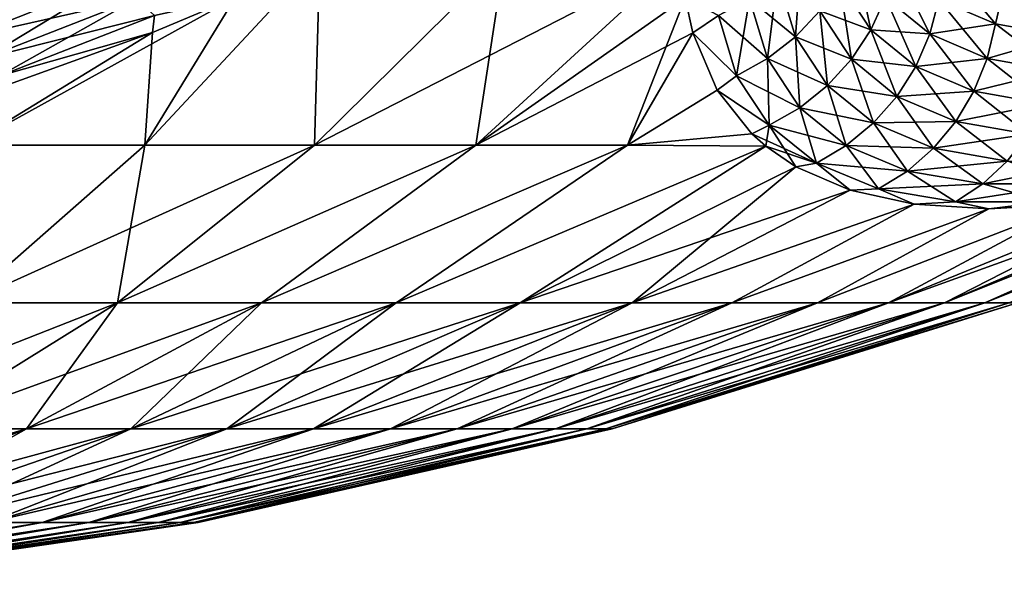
# Model space of a CAD drawing. Header units: metres. Extents: x -109 to 109, y -505 to 40.
# Tile 76 of 256: x -69 to -60, y -108 to -103. Entities that reach past the tile are written whole.
import ezdxf

# ---------------------------------------------------------------- set-up
doc = ezdxf.new("R2010")
doc.units = ezdxf.units.M
doc.layers.add('solid_K244224000C74', color=7, linetype='CONTINUOUS')

msp = doc.modelspace()

# ---------------------------------------------------------------- linework, layer by layer
at = {"layer": 'solid_K244224000C74'}
for points in [[(-69.525993, -103.153572, -20.950096), (-69.669044, -102.914246, -21.126266), (-68.309784, -102.36779, -21.713442)], [(-68.140961, -102.602203, -21.554302), (-69.525993, -103.153572, -20.950096), (-68.309784, -102.36779, -21.713442)], [(-62.012966, -102.602081, 18.016584), (-61.843754, -103.153419, 16.515158), (-61.790737, -102.367676, 17.949942)], [(-61.843754, -103.153419, 16.515158), (-61.619659, -102.914101, 16.479347), (-61.790737, -102.367676, 17.949942)], [(-61.437378, -102.644318, 16.426737), (-61.144337, -103.088379, 14.972269), (-61.301865, -102.351425, 16.358751)], [(-61.144337, -103.088379, 14.972269), (-61.008675, -102.790359, 14.932806), (-61.301865, -102.351425, 16.358751)], [(-66.26152, -102.4142, -21.603632), (-66.311821, -104.159546, -17.646719), (-67.886185, -104.159546, -18.466398)], [(-67.048805, -102.788284, -21.194878), (-66.26152, -102.4142, -21.603632), (-67.886185, -104.159546, -18.466398)], [(-66.26152, -102.4142, 21.603632), (-67.886177, -104.159546, 18.466394), (-66.311806, -104.159546, 17.646711)], [(-66.26152, -102.4142, 21.603632), (-67.048813, -102.788284, 21.194878), (-67.886177, -104.159546, 18.466394)], [(-62.909946, -102.4142, -19.668598), (-64.814766, -104.159546, -16.693142), (-66.311821, -104.159546, -17.646719)], [(-64.546516, -102.4142, -20.704044), (-62.909946, -102.4142, -19.668598), (-66.311821, -104.159546, -17.646719)], [(-66.26152, -102.4142, -21.603632), (-64.546516, -102.4142, -20.704044), (-66.311821, -104.159546, -17.646719)], [(-64.546516, -102.4142, 20.704044), (-66.311806, -104.159546, 17.646711), (-64.814743, -104.159546, 16.693129)], [(-64.546516, -102.4142, 20.704044), (-66.26152, -102.4142, 21.603632), (-66.311806, -104.159546, 17.646711)], [(-62.909946, -102.4142, -19.668598), (-62.869648, -102.791435, -18.774511), (-64.814766, -104.159546, -16.693142)], [(-62.909943, -102.4142, 19.668596), (-64.546516, -102.4142, 20.704044), (-64.814743, -104.159546, 16.693129)], [(-62.869667, -102.791344, 18.774746), (-62.909943, -102.4142, 19.668596), (-64.814743, -104.159546, 16.693129)], [(-61.008675, -102.790359, 14.932806), (-60.596645, -103.12648, 13.509745), (-60.922527, -102.476944, 14.876925)], [(-60.596645, -103.12648, 13.509745), (-60.513111, -102.808792, 13.480239), (-60.922527, -102.476944, 14.876925)], [(-59.988235, -103.033379, -12.102893), (-60.513123, -102.808777, -13.480277), (-60.424709, -102.516273, -13.271167)], [(-60.513111, -102.808792, 13.480239), (-59.98822, -103.033386, 12.102846), (-60.424706, -102.516273, 13.271149)], [(-59.988235, -103.033379, -12.102893), (-60.424709, -102.516273, -13.271167), (-59.914825, -102.718887, -11.972528)], [(-59.98822, -103.033386, 12.102846), (-59.914772, -102.718903, 11.972405), (-60.424706, -102.516273, 13.271149)], [(-69.525993, -103.153572, 20.950096), (-68.140961, -102.602203, 21.554304), (-69.669044, -102.914246, 21.126265)], [(-69.380478, -103.355927, -20.734106), (-69.525993, -103.153572, -20.950096), (-68.140961, -102.602203, -21.554302)], [(-67.968681, -102.800377, 21.35475), (-68.140961, -102.602203, 21.554304), (-69.525993, -103.153572, 20.950096)], [(-67.968681, -102.800377, -21.35475), (-69.380478, -103.355927, -20.734106), (-68.140961, -102.602203, -21.554302)], [(-62.271923, -102.800255, -18.066017), (-62.012966, -102.602081, -18.016592), (-61.843758, -103.153412, -16.515177)], [(-62.271923, -102.800262, 18.06601), (-62.103561, -103.355774, 16.53319), (-62.012966, -102.602081, 18.016584)], [(-62.103561, -103.355774, 16.53319), (-61.843754, -103.153419, 16.515158), (-62.012966, -102.602081, 18.016584)], [(-61.843758, -103.153412, -16.515177), (-62.012966, -102.602081, -18.016592), (-61.619663, -102.914093, -16.479364)], [(-61.619663, -102.914093, -16.479364), (-61.437382, -102.644318, -16.426754), (-61.144344, -103.088371, -14.972298)], [(-61.619659, -102.914101, 16.479347), (-61.325817, -103.362885, 14.994243), (-61.437378, -102.644318, 16.426737)], [(-61.144344, -103.088371, -14.972298), (-61.437382, -102.644318, -16.426754), (-61.008682, -102.790352, -14.932834)], [(-61.325817, -103.362885, 14.994243), (-61.144337, -103.088379, 14.972269), (-61.437378, -102.644318, 16.426737)], [(-59.350529, -103.146729, -10.761142), (-59.988235, -103.033379, -12.102893), (-59.914825, -102.718887, -11.972528)], [(-59.98822, -103.033386, 12.102846), (-59.350506, -103.146729, 10.761094), (-59.914772, -102.718903, 11.972405)], [(-59.350529, -103.146729, -10.761142), (-59.914825, -102.718887, -11.972528), (-59.312447, -102.819359, -10.722473)], [(-59.350506, -103.146729, 10.761094), (-59.312313, -102.819366, 10.722225), (-59.914772, -102.718903, 11.972405)], [(-69.380478, -103.355927, 20.734106), (-67.968681, -102.800377, 21.35475), (-69.525993, -103.153572, 20.950096)], [(-67.048805, -102.788284, -21.194878), (-67.886185, -104.159546, -18.466398), (-69.525909, -104.159546, -19.145958)], [(-67.814789, -103.114761, -20.834826), (-67.048805, -102.788284, -21.194878), (-69.525909, -104.159546, -19.145958)], [(-69.236465, -103.515823, -20.484167), (-69.380478, -103.355927, -20.734106), (-67.968681, -102.800377, -21.35475)], [(-67.797646, -102.95694, 21.120207), (-67.968681, -102.800377, 21.35475), (-69.380478, -103.355927, 20.734106)], [(-67.797646, -102.95694, -21.120205), (-69.236465, -103.515823, -20.484167), (-67.968681, -102.800377, -21.35475)], [(-67.048813, -102.788284, 21.194878), (-67.814789, -103.114761, 20.834826), (-67.886177, -104.159546, 18.466394)], [(-67.797646, -102.95694, -21.120205), (-67.048805, -102.788284, -21.194878), (-67.814789, -103.114761, -20.834826)], [(-67.797646, -102.95694, 21.120207), (-67.814789, -103.114761, 20.834826), (-67.048813, -102.788284, 21.194878)], [(-62.869648, -102.791435, -18.774511), (-62.798225, -103.118271, -17.929628), (-64.814766, -104.159546, -16.693142)], [(-62.869667, -102.791344, 18.774746), (-64.814743, -104.159546, 16.693129), (-63.406353, -104.159546, 15.612882)], [(-62.798264, -103.118126, 17.930004), (-62.869667, -102.791344, 18.774746), (-63.406353, -104.159546, 15.612882)], [(-62.560562, -102.956818, 18.096865), (-62.869667, -102.791344, 18.774746), (-62.798264, -103.118126, 17.930004)], [(-62.560562, -102.956818, -18.096874), (-62.798225, -103.118271, -17.929628), (-62.869648, -102.791435, -18.774511)], [(-62.560562, -102.956818, -18.096874), (-62.271923, -102.800255, -18.066017), (-62.103565, -103.355774, -16.533209)], [(-62.560562, -102.956818, 18.096865), (-62.392021, -103.515671, 16.532946), (-62.271923, -102.800262, 18.06601)], [(-62.392021, -103.515671, 16.532946), (-62.103561, -103.355774, 16.53319), (-62.271923, -102.800262, 18.06601)], [(-62.103565, -103.355774, -16.533209), (-62.271923, -102.800255, -18.066017), (-61.843758, -103.153412, -16.515177)], [(-61.144344, -103.088371, -14.972298), (-61.008682, -102.790352, -14.932834), (-60.596657, -103.126465, -13.509783)], [(-61.144337, -103.088379, 14.972269), (-60.7286, -103.428566, 13.520001), (-61.008675, -102.790359, 14.932806)], [(-60.596657, -103.126465, -13.509783), (-61.008682, -102.790352, -14.932834), (-60.513123, -102.808777, -13.480277)], [(-60.7286, -103.428566, 13.520001), (-60.596645, -103.12648, 13.509745), (-61.008675, -102.790359, 14.932806)], [(-60.596657, -103.126465, -13.509783), (-60.513123, -102.808777, -13.480277), (-59.988235, -103.033379, -12.102893)], [(-60.596645, -103.12648, 13.509745), (-60.065285, -103.35405, 12.105951), (-60.513111, -102.808792, 13.480239)], [(-60.065285, -103.35405, 12.105951), (-59.98822, -103.033386, 12.102846), (-60.513111, -102.808792, 13.480239)], [(-61.843758, -103.153412, -16.515177), (-61.619663, -102.914093, -16.479364), (-61.325825, -103.362877, -14.994272)], [(-61.843754, -103.153419, 16.515158), (-61.548187, -103.60643, 14.998135), (-61.619659, -102.914101, 16.479347)], [(-61.325825, -103.362877, -14.994272), (-61.619663, -102.914093, -16.479364), (-61.144344, -103.088371, -14.972298)], [(-61.548187, -103.60643, 14.998135), (-61.325817, -103.362885, 14.994243), (-61.619659, -102.914101, 16.479347)], [(-69.236465, -103.515823, 20.484167), (-67.797646, -102.95694, 21.120207), (-69.380478, -103.355927, 20.734106)], [(-67.797646, -102.95694, -21.120205), (-67.814789, -103.114761, -20.834826), (-69.236465, -103.515823, -20.484167)], [(-69.236465, -103.515823, 20.484167), (-67.814789, -103.114761, 20.834826), (-67.797646, -102.95694, 21.120207)], [(-62.560562, -102.956818, 18.096865), (-62.798264, -103.118126, 17.930004), (-62.392021, -103.515671, 16.532946)], [(-62.392025, -103.515663, -16.532967), (-62.798225, -103.118271, -17.929628), (-62.560562, -102.956818, -18.096874)], [(-62.392025, -103.515663, -16.532967), (-62.560562, -102.956818, -18.096874), (-62.103565, -103.355774, -16.533209)], [(-60.065304, -103.354042, -12.105998), (-60.596657, -103.126465, -13.509783), (-59.988235, -103.033379, -12.102893)], [(-60.065304, -103.354042, -12.105998), (-59.988235, -103.033379, -12.102893), (-59.350529, -103.146729, -10.761142)], [(-60.065285, -103.35405, 12.105951), (-59.417278, -103.468925, 10.738572), (-59.98822, -103.033386, 12.102846)], [(-59.417278, -103.468925, 10.738572), (-59.350506, -103.146729, 10.761094), (-59.98822, -103.033386, 12.102846)], [(-69.291924, -103.647102, -20.243093), (-67.814789, -103.114761, -20.834826), (-69.525909, -104.159546, -19.145958)], [(-67.814789, -103.114761, 20.834826), (-69.525902, -104.159546, 19.145956), (-67.886177, -104.159546, 18.466394)], [(-67.814789, -103.114761, 20.834826), (-69.291924, -103.647102, 20.243093), (-69.525902, -104.159546, 19.145956)], [(-69.236465, -103.515823, -20.484167), (-67.814789, -103.114761, -20.834826), (-69.291924, -103.647102, -20.243093)], [(-69.236465, -103.515823, 20.484167), (-69.291924, -103.647102, 20.243093), (-67.814789, -103.114761, 20.834826)], [(-62.798225, -103.118271, -17.929628), (-63.406372, -104.159546, -15.612899), (-64.814766, -104.159546, -16.693142)], [(-62.798225, -103.118271, -17.929628), (-62.57193, -103.648911, -16.358023), (-63.406372, -104.159546, -15.612899)], [(-62.572025, -103.64875, 16.358549), (-62.798264, -103.118126, 17.930004), (-63.406353, -104.159546, 15.612882)], [(-62.392021, -103.515671, 16.532946), (-62.798264, -103.118126, 17.930004), (-62.572025, -103.64875, 16.358549)], [(-62.392025, -103.515663, -16.532967), (-62.57193, -103.648911, -16.358023), (-62.798225, -103.118271, -17.929628)], [(-61.325825, -103.362877, -14.994272), (-61.144344, -103.088371, -14.972298), (-60.728611, -103.428558, -13.520041)], [(-61.325817, -103.362885, 14.994243), (-60.90538, -103.706841, 13.510734), (-61.144337, -103.088379, 14.972269)], [(-60.728611, -103.428558, -13.520041), (-61.144344, -103.088371, -14.972298), (-60.596657, -103.126465, -13.509783)], [(-60.90538, -103.706841, 13.510734), (-60.7286, -103.428566, 13.520001), (-61.144337, -103.088379, 14.972269)], [(-60.728611, -103.428558, -13.520041), (-60.596657, -103.126465, -13.509783), (-60.065304, -103.354042, -12.105998)], [(-60.7286, -103.428566, 13.520001), (-60.189529, -103.658974, 12.087047), (-60.596645, -103.12648, 13.509745)], [(-60.189529, -103.658974, 12.087047), (-60.065285, -103.35405, 12.105951), (-60.596645, -103.12648, 13.509745)], [(-62.103565, -103.355774, -16.533209), (-61.843758, -103.153412, -16.515177), (-61.548195, -103.606422, -14.998164)], [(-62.103561, -103.355774, 16.53319), (-61.805397, -103.81237, 14.983833), (-61.843754, -103.153419, 16.515158)], [(-61.548195, -103.606422, -14.998164), (-61.843758, -103.153412, -16.515177), (-61.325825, -103.362877, -14.994272)], [(-61.805397, -103.81237, 14.983833), (-61.548187, -103.60643, 14.998135), (-61.843754, -103.153419, 16.515158)], [(-59.417301, -103.468918, -10.738621), (-60.065304, -103.354042, -12.105998), (-59.350529, -103.146729, -10.761142)], [(-62.392025, -103.515663, -16.532967), (-62.103565, -103.355774, -16.533209), (-61.805405, -103.812363, -14.983864)], [(-62.392021, -103.515671, 16.532946), (-62.090446, -103.975128, 14.951724), (-62.103561, -103.355774, 16.53319)], [(-61.805405, -103.812363, -14.983864), (-62.103565, -103.355774, -16.533209), (-61.548195, -103.606422, -14.998164)], [(-62.090446, -103.975128, 14.951724), (-61.805397, -103.81237, 14.983833), (-62.103561, -103.355774, 16.53319)], [(-61.548195, -103.606422, -14.998164), (-61.325825, -103.362877, -14.994272), (-60.905392, -103.706833, -13.510774)], [(-61.548187, -103.60643, 14.998135), (-61.122185, -103.953735, 13.482196), (-61.325817, -103.362885, 14.994243)], [(-60.905392, -103.706833, -13.510774), (-61.325825, -103.362877, -14.994272), (-60.728611, -103.428558, -13.520041)], [(-61.122185, -103.953735, 13.482196), (-60.90538, -103.706841, 13.510734), (-61.325817, -103.362885, 14.994243)], [(-60.189548, -103.658966, -12.087094), (-60.728611, -103.428558, -13.520041), (-60.065304, -103.354042, -12.105998)], [(-60.189548, -103.658966, -12.087094), (-60.065304, -103.354042, -12.105998), (-59.417301, -103.468918, -10.738621)], [(-60.189529, -103.658974, 12.087047), (-59.529854, -103.775307, 10.691349), (-60.065285, -103.35405, 12.105951)], [(-59.529854, -103.775307, 10.691349), (-59.417278, -103.468925, 10.738572), (-60.065285, -103.35405, 12.105951)], [(-60.905392, -103.706833, -13.510774), (-60.728611, -103.428558, -13.520041), (-60.189548, -103.658966, -12.087094)], [(-60.90538, -103.706841, 13.510734), (-60.357578, -103.939873, 12.046646), (-60.7286, -103.428566, 13.520001)], [(-60.357578, -103.939873, 12.046646), (-60.189529, -103.658974, 12.087047), (-60.7286, -103.428566, 13.520001)], [(-59.529877, -103.775307, -10.691399), (-60.189548, -103.658966, -12.087094), (-59.417301, -103.468918, -10.738621)], [(-62.392021, -103.515671, 16.532946), (-62.572025, -103.64875, 16.358549), (-62.090446, -103.975128, 14.951724)], [(-62.090458, -103.975121, -14.951756), (-62.57193, -103.648911, -16.358023), (-62.392025, -103.515663, -16.532967)], [(-62.090458, -103.975121, -14.951756), (-62.392025, -103.515663, -16.532967), (-61.805405, -103.812363, -14.983864)], [(-62.57193, -103.648911, -16.358023), (-62.251179, -104.05423, -14.892378), (-63.406372, -104.159546, -15.612899)], [(-62.251328, -104.054085, 14.892965), (-62.572025, -103.64875, 16.358549), (-63.406353, -104.159546, 15.612882)], [(-62.090446, -103.975128, 14.951724), (-62.572025, -103.64875, 16.358549), (-62.251328, -104.054085, 14.892965)], [(-62.090458, -103.975121, -14.951756), (-62.251179, -104.05423, -14.892378), (-62.57193, -103.648911, -16.358023)], [(-61.805405, -103.812363, -14.983864), (-61.548195, -103.606422, -14.998164), (-61.1222, -103.953728, -13.482238)], [(-61.805397, -103.81237, 14.983833), (-61.373116, -104.162529, 13.435161), (-61.548187, -103.60643, 14.998135)], [(-61.1222, -103.953728, -13.482238), (-61.548195, -103.606422, -14.998164), (-60.905392, -103.706833, -13.510774)], [(-61.373116, -104.162529, 13.435161), (-61.122185, -103.953735, 13.482196), (-61.548187, -103.60643, 14.998135)], [(-60.357597, -103.939865, -12.046695), (-60.905392, -103.706833, -13.510774), (-60.189548, -103.658966, -12.087094)], [(-60.357597, -103.939865, -12.046695), (-60.189548, -103.658966, -12.087094), (-59.529877, -103.775307, -10.691399)], [(-60.357578, -103.939873, 12.046646), (-59.685173, -104.057556, 10.62071), (-60.189529, -103.658974, 12.087047)], [(-59.685173, -104.057556, 10.62071), (-59.529854, -103.775307, 10.691349), (-60.189529, -103.658974, 12.087047)], [(-61.1222, -103.953728, -13.482238), (-60.905392, -103.706833, -13.510774), (-60.357597, -103.939865, -12.046695)], [(-61.122185, -103.953735, 13.482196), (-60.564854, -104.189102, 11.985851), (-60.90538, -103.706841, 13.510734)], [(-60.564854, -104.189102, 11.985851), (-60.357578, -103.939873, 12.046646), (-60.90538, -103.706841, 13.510734)], [(-62.090458, -103.975121, -14.951756), (-61.805405, -103.812363, -14.983864), (-61.373131, -104.162521, -13.435204)], [(-62.090446, -103.975128, 14.951724), (-61.651348, -104.327553, 13.370905), (-61.805397, -103.81237, 14.983833)], [(-61.373131, -104.162521, -13.435204), (-61.805405, -103.812363, -14.983864), (-61.1222, -103.953728, -13.482238)], [(-61.651348, -104.327553, 13.370905), (-61.373116, -104.162529, 13.435161), (-61.805397, -103.81237, 14.983833)], [(-59.685196, -104.057549, -10.620761), (-60.357597, -103.939865, -12.046695), (-59.529877, -103.775307, -10.691399)], [(-61.373131, -104.162521, -13.435204), (-61.1222, -103.953728, -13.482238), (-60.564877, -104.189095, -11.985902)], [(-61.373116, -104.162529, 13.435161), (-60.805729, -104.399879, 11.906313), (-61.122185, -103.953735, 13.482196)], [(-60.564877, -104.189095, -11.985902), (-61.1222, -103.953728, -13.482238), (-60.357597, -103.939865, -12.046695)], [(-60.805729, -104.399879, 11.906313), (-60.564854, -104.189102, 11.985851), (-61.122185, -103.953735, 13.482196)], [(-60.564877, -104.189095, -11.985902), (-60.357597, -103.939865, -12.046695), (-59.685196, -104.057549, -10.620761)], [(-60.564854, -104.189102, 11.985851), (-59.879009, -104.307983, 10.528576), (-60.357578, -103.939873, 12.046646)], [(-59.879009, -104.307983, 10.528576), (-59.685173, -104.057556, 10.62071), (-60.357578, -103.939873, 12.046646)], [(-62.090446, -103.975128, 14.951724), (-62.251328, -104.054085, 14.892965), (-62.121208, -104.16877, 14.408802)], [(-61.65136, -104.327545, -13.37095), (-62.251179, -104.05423, -14.892378), (-62.090458, -103.975121, -14.951756)], [(-62.090446, -103.975128, 14.951724), (-62.121208, -104.16877, 14.408802), (-61.840939, -104.359421, 13.491686)], [(-61.65136, -104.327545, -13.37095), (-62.090458, -103.975121, -14.951756), (-61.373131, -104.162521, -13.435204)], [(-62.090446, -103.975128, 14.951724), (-61.840939, -104.359421, 13.491686), (-61.651348, -104.327553, 13.370905)], [(-62.251179, -104.05423, -14.892378), (-62.121208, -104.16877, -14.408807), (-63.406372, -104.159546, -15.612899)], [(-62.251328, -104.054085, 14.892965), (-63.406353, -104.159546, 15.612882), (-62.121208, -104.16877, 14.408802)], [(-61.65136, -104.327545, -13.37095), (-62.121208, -104.16877, -14.408807), (-62.251179, -104.05423, -14.892378)], [(-59.879032, -104.307976, -10.528627), (-60.564877, -104.189095, -11.985902), (-59.685196, -104.057549, -10.620761)], [(-66.311821, -104.159546, -17.646719), (-68.141953, -105.622948, -14.476562), (-69.555885, -105.622948, -15.205494)], [(-67.886185, -104.159546, -18.466398), (-66.311821, -104.159546, -17.646719), (-69.555885, -105.622948, -15.205494)], [(-69.525909, -104.159546, -19.145958), (-67.886185, -104.159546, -18.466398), (-69.555885, -105.622948, -15.205494)], [(-67.886177, -104.159546, 18.466394), (-69.555885, -105.622948, 15.205494), (-68.141953, -105.622948, 14.476562)], [(-67.886177, -104.159546, 18.466394), (-69.525902, -104.159546, 19.145956), (-69.555885, -105.622948, 15.205494)], [(-64.814766, -104.159546, -16.693142), (-66.803711, -105.622948, -13.616529), (-68.141953, -105.622948, -14.476562)], [(-66.311821, -104.159546, -17.646719), (-64.814766, -104.159546, -16.693142), (-68.141953, -105.622948, -14.476562)], [(-64.814743, -104.159546, 16.693129), (-68.141953, -105.622948, 14.476562), (-66.803711, -105.622948, 13.616529)], [(-66.311806, -104.159546, 17.646711), (-67.886177, -104.159546, 18.466394), (-68.141953, -105.622948, 14.476562)], [(-64.814743, -104.159546, 16.693129), (-66.311806, -104.159546, 17.646711), (-68.141953, -105.622948, 14.476562)], [(-63.406372, -104.159546, -15.612899), (-65.553284, -105.622948, -12.633181), (-66.803711, -105.622948, -13.616529)], [(-64.814766, -104.159546, -16.693142), (-63.406372, -104.159546, -15.612899), (-66.803711, -105.622948, -13.616529)], [(-63.406353, -104.159546, 15.612882), (-66.803711, -105.622948, 13.616529), (-65.553284, -105.622948, 12.633181)], [(-63.406353, -104.159546, 15.612882), (-64.814743, -104.159546, 16.693129), (-66.803711, -105.622948, 13.616529)], [(-63.406372, -104.159546, -15.612899), (-62.121208, -104.16877, -14.408807), (-65.553284, -105.622948, -12.633181)], [(-62.121208, -104.16877, 14.408802), (-63.406353, -104.159546, 15.612882), (-65.553284, -105.622948, 12.633181)], [(-62.121208, -104.16877, -14.408807), (-64.401993, -105.622948, -11.535425), (-65.553284, -105.622948, -12.633181)], [(-62.121208, -104.16877, 14.408802), (-65.553284, -105.622948, 12.633181), (-64.401993, -105.622948, 11.535425)], [(-62.121208, -104.16877, -14.408807), (-61.840759, -104.35952, -13.49115), (-64.401993, -105.622948, -11.535425)], [(-61.840939, -104.359421, 13.491686), (-62.121208, -104.16877, 14.408802), (-64.401993, -105.622948, 11.535425)], [(-61.65136, -104.327545, -13.37095), (-61.840759, -104.35952, -13.49115), (-62.121208, -104.16877, -14.408807)], [(-61.65136, -104.327545, -13.37095), (-61.373131, -104.162521, -13.435204), (-60.805748, -104.399872, -11.906364)], [(-61.651348, -104.327553, 13.370905), (-61.073643, -104.56649, 11.810192), (-61.373116, -104.162529, 13.435161)], [(-60.805748, -104.399872, -11.906364), (-61.373131, -104.162521, -13.435204), (-60.564877, -104.189095, -11.985902)], [(-61.073643, -104.56649, 11.810192), (-60.805729, -104.399879, 11.906313), (-61.373116, -104.162529, 13.435161)], [(-60.805748, -104.399872, -11.906364), (-60.564877, -104.189095, -11.985902), (-59.879032, -104.307976, -10.528627)], [(-60.805729, -104.399879, 11.906313), (-60.106091, -104.519783, 10.417451), (-60.564854, -104.189102, 11.985851)], [(-60.106091, -104.519783, 10.417451), (-59.879009, -104.307983, 10.528576), (-60.564854, -104.189102, 11.985851)], [(-56.832222, -104.168777, -5.248002), (-60.085987, -105.622948, -3.163542), (-60.461025, -105.622948, -4.709468)], [(-57.486691, -104.359512, -5.949693), (-56.832222, -104.168777, -5.248002), (-60.461025, -105.622948, -4.709468)], [(-56.832226, -104.168777, 5.248006), (-60.461025, -105.622948, 4.709468), (-60.085987, -105.622948, 3.163542)], [(-56.832226, -104.168777, 5.248006), (-57.486355, -104.359428, 5.949319), (-60.461025, -105.622948, 4.709468)], [(-56.43203, -104.159546, -3.533017), (-59.859596, -105.622948, -1.588966), (-60.085987, -105.622948, -3.163542)], [(-56.832222, -104.168777, -5.248002), (-56.43203, -104.159546, -3.533017), (-60.085987, -105.622948, -3.163542)], [(-56.432034, -104.159546, 3.533038), (-60.085987, -105.622948, 3.163542), (-59.859596, -105.622948, 1.588966)], [(-56.432034, -104.159546, 3.533038), (-56.832226, -104.168777, 5.248006), (-60.085987, -105.622948, 3.163542)], [(-60.106117, -104.519775, -10.417505), (-60.805748, -104.399872, -11.906364), (-59.879032, -104.307976, -10.528627)], [(-60.106117, -104.519775, -10.417505), (-59.879032, -104.307976, -10.528627), (-59.071373, -104.307968, -9.129735)], [(-59.281151, -104.519768, -8.988634), (-60.106117, -104.519775, -10.417505), (-59.071373, -104.307968, -9.129735)], [(-60.106091, -104.519783, 10.417451), (-59.28112, -104.519768, 8.988586), (-59.879009, -104.307983, 10.528576)], [(-61.840939, -104.359421, 13.491686), (-64.401993, -105.622948, 11.535425), (-63.360264, -105.622948, 10.333203)], [(-61.840759, -104.35952, -13.49115), (-61.338657, -104.576439, -12.128296), (-64.401993, -105.622948, -11.535425)], [(-61.338856, -104.576378, 12.128778), (-61.840939, -104.359421, 13.491686), (-63.360264, -105.622948, 10.333203)], [(-61.651348, -104.327553, 13.370905), (-61.840939, -104.359421, 13.491686), (-61.338856, -104.576378, 12.128778)], [(-61.65136, -104.327545, -13.37095), (-61.338657, -104.576439, -12.128296), (-61.840759, -104.35952, -13.49115)], [(-61.073666, -104.566475, -11.810246), (-61.338657, -104.576439, -12.128296), (-61.65136, -104.327545, -13.37095)], [(-61.073666, -104.566475, -11.810246), (-61.65136, -104.327545, -13.37095), (-60.805748, -104.399872, -11.906364)], [(-61.651348, -104.327553, 13.370905), (-61.338856, -104.576378, 12.128778), (-61.073643, -104.56649, 11.810192)], [(-61.073666, -104.566475, -11.810246), (-60.805748, -104.399872, -11.906364), (-60.106117, -104.519775, -10.417505)], [(-61.073643, -104.56649, 11.810192), (-60.360245, -104.687195, 10.290359), (-60.805729, -104.399879, 11.906313)], [(-57.486691, -104.359512, -5.949693), (-60.461025, -105.622948, -4.709468), (-60.981316, -105.622948, -6.212745)], [(-58.415928, -104.576439, -7.065973), (-57.486691, -104.359512, -5.949693), (-60.981316, -105.622948, -6.212745)], [(-60.360245, -104.687195, 10.290359), (-60.106091, -104.519783, 10.417451), (-60.805729, -104.399879, 11.906313)], [(-57.486355, -104.359428, 5.949319), (-58.415699, -104.576393, 7.065677), (-60.461025, -105.622948, 4.709468)], [(-61.338657, -104.576439, -12.128296), (-63.360264, -105.622948, -10.333203), (-64.401993, -105.622948, -11.535425)], [(-60.741924, -104.707588, 10.795461), (-61.338856, -104.576378, 12.128778), (-63.360264, -105.622948, 10.333203)], [(-61.338657, -104.576439, -12.128296), (-60.741779, -104.707611, -10.795159), (-63.360264, -105.622948, -10.333203)], [(-61.073643, -104.56649, 11.810192), (-61.338856, -104.576378, 12.128778), (-60.741924, -104.707588, 10.795461)], [(-61.073666, -104.566475, -11.810246), (-60.741779, -104.707611, -10.795159), (-61.338657, -104.576439, -12.128296)], [(-60.360271, -104.687187, -10.290413), (-61.073666, -104.566475, -11.810246), (-60.106117, -104.519775, -10.417505)], [(-60.360271, -104.687187, -10.290413), (-60.741779, -104.707611, -10.795159), (-61.073666, -104.566475, -11.810246)], [(-61.073643, -104.56649, 11.810192), (-60.741924, -104.707588, 10.795461), (-60.360245, -104.687195, 10.290359)], [(-58.415699, -104.576393, 7.065677), (-60.981316, -105.622948, 6.212745), (-60.461025, -105.622948, 4.709468)], [(-58.415699, -104.576393, 7.065677), (-59.272045, -104.707611, 8.249509), (-60.981316, -105.622948, 6.212745)], [(-59.27211, -104.707619, -8.249599), (-58.415928, -104.576439, -7.065973), (-60.981316, -105.622948, -6.212745)], [(-60.360271, -104.687187, -10.290413), (-60.106117, -104.519775, -10.417505), (-59.281151, -104.519768, -8.988634)], [(-59.518291, -104.687187, -8.832072), (-60.360271, -104.687187, -10.290413), (-59.281151, -104.519768, -8.988634)], [(-60.360245, -104.687195, 10.290359), (-59.518261, -104.687187, 8.832024), (-60.106091, -104.519783, 10.417451)], [(-59.518261, -104.687187, 8.832024), (-59.28112, -104.519768, 8.988586), (-60.106091, -104.519783, 10.417451)], [(-60.741924, -104.707588, 10.795461), (-63.360264, -105.622948, 10.333203), (-62.437527, -105.622948, 9.037403)], [(-60.741779, -104.707611, -10.795159), (-62.437527, -105.622948, -9.037403), (-63.360264, -105.622948, -10.333203)], [(-60.050621, -104.751678, 9.497373), (-60.741924, -104.707588, 10.795461), (-62.437527, -105.622948, 9.037403)], [(-60.741779, -104.707611, -10.795159), (-60.050556, -104.751678, -9.497259), (-62.437527, -105.622948, -9.037403)], [(-60.050556, -104.751678, -9.497259), (-61.642143, -105.622948, -7.659758), (-62.437527, -105.622948, -9.037403)], [(-60.050621, -104.751678, 9.497373), (-62.437527, -105.622948, 9.037403), (-61.642143, -105.622948, 7.659758)], [(-59.272045, -104.707611, 8.249509), (-61.642143, -105.622948, 7.659758), (-60.981316, -105.622948, 6.212745)], [(-59.272045, -104.707611, 8.249509), (-60.050621, -104.751678, 9.497373), (-61.642143, -105.622948, 7.659758)], [(-59.27211, -104.707619, -8.249599), (-60.981316, -105.622948, -6.212745), (-61.642143, -105.622948, -7.659758)], [(-60.050556, -104.751678, -9.497259), (-59.27211, -104.707619, -8.249599), (-61.642143, -105.622948, -7.659758)], [(-60.360245, -104.687195, 10.290359), (-60.741924, -104.707588, 10.795461), (-60.050621, -104.751678, 9.497373)], [(-60.360271, -104.687187, -10.290413), (-60.050556, -104.751678, -9.497259), (-60.741779, -104.707611, -10.795159)], [(-59.518291, -104.687187, -8.832072), (-60.050556, -104.751678, -9.497259), (-60.360271, -104.687187, -10.290413)], [(-60.360245, -104.687195, 10.290359), (-60.050621, -104.751678, 9.497373), (-59.518261, -104.687187, 8.832024)], [(-59.518261, -104.687187, 8.832024), (-60.050621, -104.751678, 9.497373), (-59.272045, -104.707611, 8.249509)], [(-59.518291, -104.687187, -8.832072), (-59.27211, -104.707619, -8.249599), (-60.050556, -104.751678, -9.497259)], [(-68.141953, -105.622948, -14.476562), (-70.024162, -106.793419, -11.216482), (-71.119675, -106.793419, -11.78126)], [(-69.555885, -105.622948, -15.205494), (-68.141953, -105.622948, -14.476562), (-71.119675, -106.793419, -11.78126)], [(-66.803711, -105.622948, -13.616529), (-68.987289, -106.793419, -10.550126), (-70.024162, -106.793419, -11.216482)], [(-68.141953, -105.622948, -14.476562), (-66.803711, -105.622948, -13.616529), (-70.024162, -106.793419, -11.216482)], [(-68.141953, -105.622948, 14.476562), (-70.024162, -106.793419, 11.216482), (-68.987289, -106.793419, 10.550126)], [(-68.141953, -105.622948, 14.476562), (-69.555885, -105.622948, 15.205494), (-70.024162, -106.793419, 11.216482)], [(-65.553284, -105.622948, -12.633181), (-68.018456, -106.793419, -9.788225), (-68.987289, -106.793419, -10.550126)], [(-66.803711, -105.622948, -13.616529), (-65.553284, -105.622948, -12.633181), (-68.987289, -106.793419, -10.550126)], [(-66.803711, -105.622948, 13.616529), (-68.987289, -106.793419, 10.550126), (-68.018456, -106.793419, 9.788225)], [(-66.803711, -105.622948, 13.616529), (-68.141953, -105.622948, 14.476562), (-68.987289, -106.793419, 10.550126)], [(-64.401993, -105.622948, -11.535425), (-67.126427, -106.793419, -8.937681), (-68.018456, -106.793419, -9.788225)], [(-65.553284, -105.622948, -12.633181), (-64.401993, -105.622948, -11.535425), (-68.018456, -106.793419, -9.788225)], [(-65.553284, -105.622948, 12.633181), (-68.018456, -106.793419, 9.788225), (-67.126427, -106.793419, 8.937681)], [(-65.553284, -105.622948, 12.633181), (-66.803711, -105.622948, 13.616529), (-68.018456, -106.793419, 9.788225)], [(-63.360264, -105.622948, -10.333203), (-66.31929, -106.793419, -8.006196), (-67.126427, -106.793419, -8.937681)], [(-64.401993, -105.622948, -11.535425), (-63.360264, -105.622948, -10.333203), (-67.126427, -106.793419, -8.937681)], [(-64.401993, -105.622948, 11.535425), (-67.126427, -106.793419, 8.937681), (-66.31929, -106.793419, 8.006196)], [(-64.401993, -105.622948, 11.535425), (-65.553284, -105.622948, 12.633181), (-67.126427, -106.793419, 8.937681)], [(-62.437527, -105.622948, -9.037403), (-65.604355, -106.793419, -7.002206), (-66.31929, -106.793419, -8.006196)], [(-63.360264, -105.622948, -10.333203), (-62.437527, -105.622948, -9.037403), (-66.31929, -106.793419, -8.006196)], [(-63.360264, -105.622948, 10.333203), (-66.31929, -106.793419, 8.006196), (-65.604355, -106.793419, 7.002206)], [(-63.360264, -105.622948, 10.333203), (-64.401993, -105.622948, 11.535425), (-66.31929, -106.793419, 8.006196)], [(-61.642143, -105.622948, -7.659758), (-64.988091, -106.793419, -5.934803), (-65.604355, -106.793419, -7.002206)], [(-62.437527, -105.622948, -9.037403), (-61.642143, -105.622948, -7.659758), (-65.604355, -106.793419, -7.002206)], [(-62.437527, -105.622948, 9.037403), (-65.604355, -106.793419, 7.002206), (-64.988091, -106.793419, 5.934803)], [(-62.437527, -105.622948, 9.037403), (-63.360264, -105.622948, 10.333203), (-65.604355, -106.793419, 7.002206)], [(-60.981316, -105.622948, -6.212745), (-64.476074, -106.793419, -4.813653), (-64.988091, -106.793419, -5.934803)], [(-61.642143, -105.622948, -7.659758), (-60.981316, -105.622948, -6.212745), (-64.988091, -106.793419, -5.934803)], [(-61.642143, -105.622948, 7.659758), (-64.988091, -106.793419, 5.934803), (-64.476074, -106.793419, 4.813653)], [(-61.642143, -105.622948, 7.659758), (-62.437527, -105.622948, 9.037403), (-64.988091, -106.793419, 5.934803)], [(-60.461025, -105.622948, -4.709468), (-64.072952, -106.793419, -3.648909), (-64.476074, -106.793419, -4.813653)], [(-60.981316, -105.622948, -6.212745), (-60.461025, -105.622948, -4.709468), (-64.476074, -106.793419, -4.813653)], [(-60.981316, -105.622948, 6.212745), (-64.476074, -106.793419, 4.813653), (-64.072952, -106.793419, 3.648909)], [(-60.981316, -105.622948, 6.212745), (-61.642143, -105.622948, 7.659758), (-64.476074, -106.793419, 4.813653)], [(-60.085987, -105.622948, -3.163542), (-63.782375, -106.793419, -2.451121), (-64.072952, -106.793419, -3.648909)], [(-60.461025, -105.622948, -4.709468), (-60.085987, -105.622948, -3.163542), (-64.072952, -106.793419, -3.648909)], [(-60.461025, -105.622948, 4.709468), (-64.072952, -106.793419, 3.648909), (-63.782375, -106.793419, 2.451121)], [(-60.461025, -105.622948, 4.709468), (-60.981316, -105.622948, 6.212745), (-64.072952, -106.793419, 3.648909)], [(-59.859596, -105.622948, -1.588966), (-63.606968, -106.793419, -1.231135), (-63.782375, -106.793419, -2.451121)], [(-60.085987, -105.622948, -3.163542), (-59.859596, -105.622948, -1.588966), (-63.782375, -106.793419, -2.451121)], [(-60.085987, -105.622948, 3.163542), (-63.782375, -106.793419, 2.451121), (-63.606968, -106.793419, 1.231135)], [(-60.085987, -105.622948, 3.163542), (-60.461025, -105.622948, 4.709468), (-63.782375, -106.793419, 2.451121)], [(-59.783905, -105.622948), (-63.548321, -106.793419), (-63.606968, -106.793419, -1.231135)], [(-59.859596, -105.622948, 1.588966), (-63.606968, -106.793419, 1.231135), (-63.548321, -106.793419)], [(-59.859596, -105.622948, -1.588966), (-59.783905, -105.622948), (-63.606968, -106.793419, -1.231135)], [(-59.859596, -105.622948, 1.588966), (-60.085987, -105.622948, 3.163542), (-63.606968, -106.793419, 1.231135)], [(-59.859596, -105.622948, 1.588966), (-63.548321, -106.793419), (-59.783905, -105.622948)], [(-68.987289, -106.793419, -10.550126), (-71.217567, -107.663673, -7.41814), (-71.946625, -107.663673, -7.886677)], [(-70.024162, -106.793419, -11.216482), (-68.987289, -106.793419, -10.550126), (-71.946625, -107.663673, -7.886677)], [(-68.018456, -106.793419, -9.788225), (-70.536346, -107.663673, -6.882423), (-71.217567, -107.663673, -7.41814)], [(-68.987289, -106.793419, -10.550126), (-68.018456, -106.793419, -9.788225), (-71.217567, -107.663673, -7.41814)], [(-68.987289, -106.793419, 10.550126), (-71.217567, -107.663673, 7.41814), (-70.536346, -107.663673, 6.882423)], [(-68.987289, -106.793419, 10.550126), (-70.024162, -106.793419, 11.216482), (-71.217567, -107.663673, 7.41814)], [(-67.126427, -106.793419, -8.937681), (-69.909134, -107.663673, -6.284378), (-70.536346, -107.663673, -6.882423)], [(-68.018456, -106.793419, -9.788225), (-67.126427, -106.793419, -8.937681), (-70.536346, -107.663673, -6.882423)], [(-68.018456, -106.793419, 9.788225), (-70.536346, -107.663673, 6.882423), (-69.909134, -107.663673, 6.284378)], [(-68.018456, -106.793419, 9.788225), (-68.987289, -106.793419, 10.550126), (-70.536346, -107.663673, 6.882423)], [(-66.31929, -106.793419, -8.006196), (-69.341614, -107.663673, -5.62942), (-69.909134, -107.663673, -6.284378)], [(-67.126427, -106.793419, -8.937681), (-66.31929, -106.793419, -8.006196), (-69.909134, -107.663673, -6.284378)], [(-67.126427, -106.793419, 8.937681), (-69.909134, -107.663673, 6.284378), (-69.341614, -107.663673, 5.62942)], [(-67.126427, -106.793419, 8.937681), (-68.018456, -106.793419, 9.788225), (-69.909134, -107.663673, 6.284378)], [(-65.604355, -106.793419, -7.002206), (-68.838913, -107.663673, -4.923481), (-69.341614, -107.663673, -5.62942)], [(-66.31929, -106.793419, -8.006196), (-65.604355, -106.793419, -7.002206), (-69.341614, -107.663673, -5.62942)], [(-66.31929, -106.793419, 8.006196), (-69.341614, -107.663673, 5.62942), (-68.838913, -107.663673, 4.923481)], [(-66.31929, -106.793419, 8.006196), (-67.126427, -106.793419, 8.937681), (-69.341614, -107.663673, 5.62942)], [(-64.988091, -106.793419, -5.934803), (-68.405594, -107.663673, -4.172955), (-68.838913, -107.663673, -4.923481)], [(-65.604355, -106.793419, -7.002206), (-64.988091, -106.793419, -5.934803), (-68.838913, -107.663673, -4.923481)], [(-65.604355, -106.793419, 7.002206), (-68.838913, -107.663673, 4.923481), (-68.405594, -107.663673, 4.172955)], [(-65.604355, -106.793419, 7.002206), (-66.31929, -106.793419, 8.006196), (-68.838913, -107.663673, 4.923481)], [(-64.476074, -106.793419, -4.813653), (-68.045586, -107.663673, -3.384637), (-68.405594, -107.663673, -4.172955)], [(-64.988091, -106.793419, -5.934803), (-64.476074, -106.793419, -4.813653), (-68.405594, -107.663673, -4.172955)], [(-64.988091, -106.793419, 5.934803), (-68.405594, -107.663673, 4.172955), (-68.045586, -107.663673, 3.384637)], [(-64.988091, -106.793419, 5.934803), (-65.604355, -106.793419, 7.002206), (-68.405594, -107.663673, 4.172955)], [(-64.072952, -106.793419, -3.648909), (-67.762138, -107.663673, -2.565668), (-68.045586, -107.663673, -3.384637)], [(-64.476074, -106.793419, -4.813653), (-64.072952, -106.793419, -3.648909), (-68.045586, -107.663673, -3.384637)], [(-64.476074, -106.793419, 4.813653), (-68.045586, -107.663673, 3.384637), (-67.762138, -107.663673, 2.565668)], [(-64.476074, -106.793419, 4.813653), (-64.988091, -106.793419, 5.934803), (-68.045586, -107.663673, 3.384637)], [(-63.782375, -106.793419, -2.451121), (-67.557823, -107.663673, -1.723464), (-67.762138, -107.663673, -2.565668)], [(-64.072952, -106.793419, -3.648909), (-63.782375, -106.793419, -2.451121), (-67.762138, -107.663673, -2.565668)], [(-64.072952, -106.793419, 3.648909), (-67.762138, -107.663673, 2.565668), (-67.557823, -107.663673, 1.723464)], [(-64.072952, -106.793419, 3.648909), (-64.476074, -106.793419, 4.813653), (-67.762138, -107.663673, 2.565668)], [(-63.606968, -106.793419, -1.231135), (-67.434486, -107.663673, -0.865652), (-67.557823, -107.663673, -1.723464)], [(-63.782375, -106.793419, -2.451121), (-63.606968, -106.793419, -1.231135), (-67.557823, -107.663673, -1.723464)], [(-63.782375, -106.793419, 2.451121), (-67.557823, -107.663673, 1.723464), (-67.434486, -107.663673, 0.865652)], [(-63.782375, -106.793419, 2.451121), (-64.072952, -106.793419, 3.648909), (-67.557823, -107.663673, 1.723464)], [(-63.548321, -106.793419), (-67.39325, -107.663673), (-67.434486, -107.663673, -0.865652)], [(-63.606968, -106.793419, 1.231135), (-67.434486, -107.663673, 0.865652), (-67.39325, -107.663673)], [(-63.606968, -106.793419, -1.231135), (-63.548321, -106.793419), (-67.434486, -107.663673, -0.865652)], [(-63.606968, -106.793419, 1.231135), (-63.782375, -106.793419, 2.451121), (-67.434486, -107.663673, 0.865652)], [(-63.606968, -106.793419, 1.231135), (-67.39325, -107.663673), (-63.548321, -106.793419)], [(-72.320442, -108.226677, -3.12873), (-69.341614, -107.663673, -5.62942), (-68.838913, -107.663673, -4.923481)], [(-72.107895, -108.226677, -2.822592), (-72.320442, -108.226677, -3.12873), (-68.838913, -107.663673, -4.923481)], [(-72.107925, -108.226677, 2.822647), (-68.838913, -107.663673, 4.923481), (-69.341614, -107.663673, 5.62942)], [(-72.107925, -108.226677, 2.822647), (-71.917755, -108.226677, 2.50213), (-68.838913, -107.663673, 4.923481)], [(-72.107895, -108.226677, -2.822592), (-68.838913, -107.663673, -4.923481), (-68.405594, -107.663673, -4.172955)], [(-71.917717, -108.226677, -2.502067), (-72.107895, -108.226677, -2.822592), (-68.405594, -107.663673, -4.172955)], [(-71.917755, -108.226677, 2.50213), (-68.405594, -107.663673, 4.172955), (-68.838913, -107.663673, 4.923481)], [(-71.917755, -108.226677, 2.50213), (-71.750931, -108.226677, 2.168857), (-68.405594, -107.663673, 4.172955)], [(-71.7509, -108.226677, -2.16879), (-71.917717, -108.226677, -2.502067), (-68.405594, -107.663673, -4.172955)], [(-71.750931, -108.226677, 2.168857), (-68.045586, -107.663673, 3.384637), (-68.405594, -107.663673, 4.172955)], [(-71.750931, -108.226677, 2.168857), (-71.608299, -108.226677, 1.824528), (-68.045586, -107.663673, 3.384637)], [(-71.7509, -108.226677, -2.16879), (-68.405594, -107.663673, -4.172955), (-68.045586, -107.663673, -3.384637)], [(-71.608276, -108.226677, -1.82446), (-71.7509, -108.226677, -2.16879), (-68.045586, -107.663673, -3.384637)], [(-71.608299, -108.226677, 1.824528), (-71.490601, -108.226677, 1.470895), (-68.045586, -107.663673, 3.384637)], [(-71.608276, -108.226677, -1.82446), (-68.045586, -107.663673, -3.384637), (-67.762138, -107.663673, -2.565668)], [(-71.490585, -108.226677, -1.470834), (-71.608276, -108.226677, -1.82446), (-67.762138, -107.663673, -2.565668)], [(-71.490601, -108.226677, 1.470895), (-67.762138, -107.663673, 2.565668), (-68.045586, -107.663673, 3.384637)], [(-71.490601, -108.226677, 1.470895), (-71.39843, -108.226677, 1.109769), (-67.762138, -107.663673, 2.565668)], [(-71.490585, -108.226677, -1.470834), (-67.762138, -107.663673, -2.565668), (-67.557823, -107.663673, -1.723464)], [(-71.398415, -108.226677, -1.109719), (-71.490585, -108.226677, -1.470834), (-67.557823, -107.663673, -1.723464)], [(-71.39843, -108.226677, 1.109769), (-67.557823, -107.663673, 1.723464), (-67.762138, -107.663673, 2.565668)], [(-71.39843, -108.226677, 1.109769), (-71.332253, -108.226677, 0.74299), (-67.557823, -107.663673, 1.723464)], [(-71.332253, -108.226677, -0.742956), (-71.398415, -108.226677, -1.109719), (-67.557823, -107.663673, -1.723464)], [(-71.332253, -108.226677, -0.742956), (-67.557823, -107.663673, -1.723464), (-67.434486, -107.663673, -0.865652)], [(-71.292419, -108.226677, -0.37242), (-71.332253, -108.226677, -0.742956), (-67.434486, -107.663673, -0.865652)], [(-71.332253, -108.226677, 0.74299), (-67.434486, -107.663673, 0.865652), (-67.557823, -107.663673, 1.723464)], [(-71.332253, -108.226677, 0.74299), (-71.292419, -108.226677, 0.372438), (-67.434486, -107.663673, 0.865652)], [(-71.292419, -108.226677, -0.37242), (-67.39325, -107.663673), (-71.279114, -108.226677)], [(-71.292419, -108.226677, 0.372438), (-71.279114, -108.226677), (-67.434486, -107.663673, 0.865652)], [(-71.292419, -108.226677, -0.37242), (-67.434486, -107.663673, -0.865652), (-67.39325, -107.663673)], [(-67.434486, -107.663673, 0.865652), (-71.279114, -108.226677), (-67.39325, -107.663673)]]:
    msp.add_3dface(points, dxfattribs=at)

doc.saveas('drawing.dxf')
